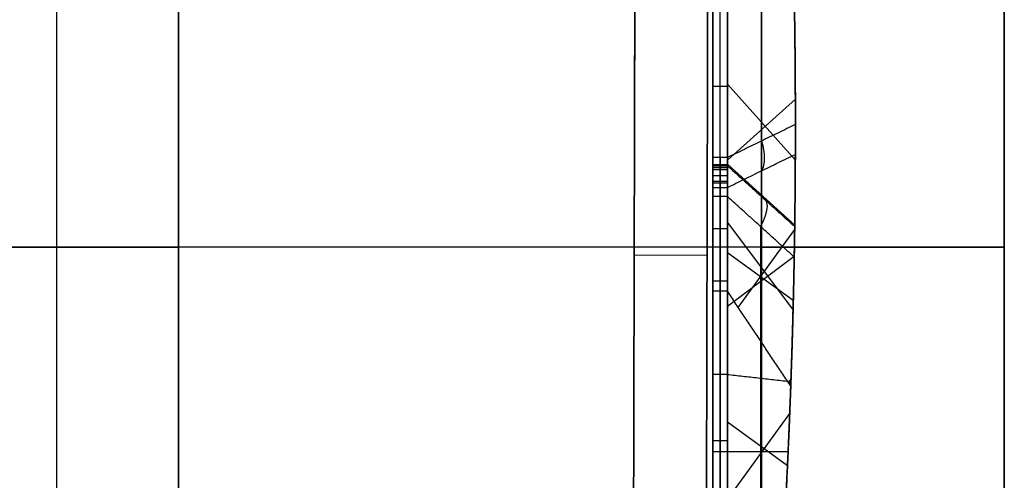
# Model space of a CAD drawing. Header units: millimetres. Extents: x -398 to 387, y -563 to 552.
# Tile 242 of 256: x 367 to 387, y -5 to 5. Entities that reach past the tile are written whole.
import ezdxf

# ---------------------------------------------------------------- set-up
doc = ezdxf.new("R2010")
doc.units = ezdxf.units.MM
doc.layers.add('Livello 01', color=7, linetype='Continuous')

# ---------------------------------------------------------------- blocks, each defined once
blk = doc.blocks.new('LOGOKMEDIOTIT')
at = {"layer": 'Livello 01', "color": 254, "true_color": 0xcad1ee}
for p, q in [((291.758, 305.284, -0.15), (302.253, 305.284, -0.15)), ((297.005, 305.284), (297.005, 304.409, 1.25)), ((297.005, 305.284, -0.3), (297.005, 305.284)), ((300.306, 294.493, -0.15), (308.741, 305.038, -0.15)), ((292.128, 304.803, 0.688), (301.631, 304.803, 0.688)), ((301.663, 303.713, 1.386), (302.916, 304.683, 0)), ((302.887, 304.465, -0.15), (300.306, 294.493, -0.15)), ((299.97, 293.824, 0.224), (301.576, 303.269, 1.385)), ((303.005, 296.3, 1.398), (304.564, 299.817)), ((304.523, 299.766, -0.3), (304.523, 299.766)), ((301.596, 299.479, -0.3), (301.596, 299.479)), ((303.462, 277.073, -0.3), (303.462, 298.439, -0.3)), ((303.004, 297.866), (304.258, 297.866, 1.399)), ((300.111, 297.531, 1.357), (301.092, 297.531)), ((310.791, 291.179, -0.3), (287.483, 291.179, -0.3)), ((296.017, 278.116), (297.788, 288.317, 1.283)), ((298.592, 287.842, -0.15), (295.87, 277.561, -0.15)), ((302.44, 277.5, -0.15), (298.592, 287.842, -0.15)), ((301.721, 279.432), (299.912, 287.008, 1.352)), ((296.711, 284.122, 1.237), (297.607, 284.122)), ((299.997, 284.066), (301.025, 284.066, 1.376)), ((297.231, 282.701, -0.3), (297.231, 282.701)), ((300.516, 282.671, -0.3), (300.516, 282.671)), ((303.395, 277.563, 0.7), (313.959, 277.563, 0.7)), ((303.054, 277.073, -0.15), (314.706, 277.073, -0.15))]:
    blk.add_line(p, q, dxfattribs=at)
at = {"layer": 'Livello 01', "color": 254, "true_color": 0xcad1ee, "extrusion": (0.595357, 0.460847, -0.658157)}
blk.add_arc((55.88, 279.687, 319.605), 0.8, 49.6269, 130.3731, dxfattribs=at)
at = {"layer": 'Livello 01', "color": 254, "true_color": 0xcad1ee, "extrusion": (-0.370239, -0.532816, -0.76094)}
blk.add_arc((90.389, -305.438, -260.751), 0.8, 62.1321, 117.8679, dxfattribs=at)
at = {"layer": 'Livello 01', "color": 254, "true_color": 0xcad1ee}
for points in [[(302.253, 305.284), (291.758, 305.284)], [(291.758, 305.284, -0.3), (302.253, 305.284, -0.3)], [(301.008, 304.321, 1.376), (302.253, 305.284)], [(302.253, 305.284), (302.253, 305.284, -0.3)], [(308.741, 305.038), (300.306, 294.493)], [(300.306, 294.493, -0.3), (308.741, 305.038, -0.3)], [(302.571, 305.224, -0.3), (302.571, 305.224)], [(302.799, 305.052), (302.799, 305.052, -0.3)], [(302.909, 304.788, -0.3), (302.909, 304.788)], [(300.306, 294.493), (302.887, 304.465)], [(302.887, 304.465, -0.3), (300.306, 294.493, -0.3)], [(302.887, 304.465), (301.634, 303.494, 1.386)], [(302.887, 304.465, -0.3), (302.887, 304.465)], [(298.351, 290.588, 1.304), (300.306, 294.493)], [(300.306, 294.493), (300.306, 294.493, -0.3)], [(298.449, 290.758, 1.262), (298.384, 290.628, 1.305)], [(298.592, 287.842), (298.449, 290.758, 1.262)], [(298.486, 290.752, 1.309), (298.449, 290.758, 1.262)], [(295.87, 277.561), (298.592, 287.842)], [(298.592, 287.842, -0.3), (295.87, 277.561, -0.3)], [(298.592, 287.842), (298.592, 287.842, -0.3)], [(298.592, 287.842), (302.44, 277.5)], [(302.44, 277.5, -0.3), (298.592, 287.842, -0.3)], [(302.44, 277.5), (303.121, 278.479, 1.399)], [(303.735, 278.053, 1.4), (303.054, 277.073)], [(302.44, 277.5, -0.3), (302.44, 277.5)], [(302.537, 277.322, -0.3), (302.537, 277.322)], [(302.677, 277.186), (302.677, 277.186, -0.3)], [(302.853, 277.102, -0.3), (302.853, 277.102)], [(303.054, 277.073), (314.706, 277.073)], [(314.706, 277.073, -0.3), (303.054, 277.073, -0.3)], [(303.054, 277.073), (303.054, 277.073, -0.3)]]:
    blk.add_open_spline(points, degree=1, dxfattribs=at)
for points, weights, degree in [([(302.253, 305.284, -0.3), (302.492, 305.284, -0.3), (302.681, 305.203, -0.3), (302.799, 305.052, -0.3)], [1, 0.959049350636, 0.959049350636, 1], 3), ([(302.799, 305.052), (302.681, 305.203), (302.492, 305.284), (302.253, 305.284)], [1, 0.959049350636, 0.959049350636, 1], 3), ([(302.253, 305.284, -0.15), (302.492, 305.284, -0.15), (302.681, 305.203, -0.15), (302.799, 305.052, -0.15)], [1, 0.959049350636, 0.959049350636, 1], 3), ([(302.799, 305.052, -0.3), (302.916, 304.9, -0.3), (302.947, 304.696, -0.3), (302.887, 304.465, -0.3)], [1, 0.959049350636, 0.959049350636, 1], 3), ([(302.887, 304.465), (302.947, 304.696), (302.916, 304.9), (302.799, 305.052)], [1, 0.959049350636, 0.959049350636, 1], 3), ([(302.799, 305.052, -0.15), (302.916, 304.9, -0.15), (302.947, 304.696, -0.15), (302.887, 304.465, -0.15)], [1, 0.959049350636, 0.959049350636, 1], 3), ([(301.008, 304.321, 1.376), (298.094, 304.358, 1.323), (295.182, 304.454, 1.186), (292.276, 304.61, 0.963)], [1, 0.999716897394, 0.999716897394, 1], 3), ([(298.486, 290.752, 1.309), (302.05, 295.067, 1.433), (305.616, 299.528, 1.43), (309.179, 304.128, 1.3)], [1, 0.999576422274, 0.999576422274, 1], 3), ([(298.351, 290.588, 1.304), (299.445, 294.923, 1.343), (300.539, 299.225, 1.37), (301.634, 303.494, 1.386)], [1, 0.999960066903, 0.999960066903, 1], 3), ([(309.828, 291.45, 1.275), (304.446, 291.45, 1.495), (299.062, 291.45, 1.328)], [0.99629782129, 0.996390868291, 0.997769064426], 2), ([(298.432, 290.91, 1.307), (294.683, 290.91, 1.175), (290.945, 290.91, 0.856)], [0.997381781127, 0.996913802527, 0.997069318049], 2), ([(303.121, 278.479, 1.399), (301.575, 282.619, 1.393), (300.031, 286.711, 1.363), (298.486, 290.752, 1.309)], [1, 0.999920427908, 0.999920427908, 1], 3), ([(295.244, 278.373, 1.161), (296.29, 282.486, 1.22), (297.337, 286.571, 1.268), (298.384, 290.628, 1.305)], [1, 0.999963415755, 0.999963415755, 1], 3), ([(298.384, 290.628, 1.305), (298.367, 290.608, 1.305), (298.351, 290.588, 1.304)], [1, 0.999999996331, 1], 2), ([(313.558, 277.827, 1.076), (310.288, 277.977, 1.292), (307.012, 278.053, 1.399), (303.735, 278.053, 1.4)], [1, 0.999642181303, 0.999642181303, 1], 3), ([(302.677, 277.186, -0.3), (302.57, 277.261, -0.3), (302.489, 277.368, -0.3), (302.44, 277.5, -0.3)], [1, 0.980382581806, 0.980382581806, 1], 3), ([(302.44, 277.5), (302.489, 277.368), (302.57, 277.261), (302.677, 277.186)], [1, 0.980382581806, 0.980382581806, 1], 3), ([(302.677, 277.186, -0.15), (302.57, 277.261, -0.15), (302.489, 277.368, -0.15), (302.44, 277.5, -0.15)], [1, 0.980382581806, 0.980382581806, 1], 3), ([(303.054, 277.073, -0.3), (302.913, 277.073, -0.3), (302.785, 277.112, -0.3), (302.677, 277.186, -0.3)], [1, 0.980382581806, 0.980382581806, 1], 3), ([(302.677, 277.186), (302.785, 277.112), (302.913, 277.073), (303.054, 277.073)], [1, 0.980382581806, 0.980382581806, 1], 3), ([(303.054, 277.073, -0.15), (302.913, 277.073, -0.15), (302.785, 277.112, -0.15), (302.677, 277.186, -0.15)], [1, 0.980382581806, 0.980382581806, 1], 3)]:
    blk.add_rational_spline(points, weights, degree=degree, dxfattribs=at)
for points, knots in [([(301.634, 303.494, 1.386), (301.659, 303.594, 1.386), (301.67, 303.697, 1.386), (301.646, 303.899, 1.386), (301.609, 303.998, 1.385), (301.488, 304.161, 1.384), (301.402, 304.224, 1.382), (301.213, 304.302, 1.379), (301.111, 304.32, 1.377), (301.008, 304.321, 1.376)], [0, 0, 0, 0, 0.308961, 0.308961, 0.617922, 0.617922, 0.926882, 0.926882, 1.235843, 1.235843, 1.235843, 1.235843]), ([(303.121, 278.479, 1.399), (303.167, 278.354, 1.399), (303.249, 278.242, 1.399), (303.467, 278.091, 1.4), (303.601, 278.053, 1.4), (303.735, 278.053, 1.4)], [0, 0, 0, 0, 0.405514, 0.405514, 0.811028, 0.811028, 0.811028, 0.811028])]:
    blk.add_open_spline(points, degree=3, knots=knots, dxfattribs=at)

msp = doc.modelspace()

# ---------------------------------------------------------------- linework, layer by layer
at = {"layer": 'Livello 01', "color": 254, "true_color": 0xcad1ee}
for p, q in [((387, -547, -169.5), (387, 547, -169.5)), ((387, -547, 180.5), (387, 547, 180.5)), ((367.5, -542, 182.5), (367.5, 542, 182.5)), ((370, -542, 179), (370, 542, 179)), ((387, 0, -164.5), (-358, 0, -164.5)), ((382, 0, -179.5), (-353, 0, -179.5)), ((382, 0, 190.5), (51.5, 0, 190.5)), ((365, 0, 182.5), (370, 0, 182.5)), ((387, 0, 175.5), (370, 0, 175.5)), ((370, 0, 182.5), (370, 0, 175.5)), ((387, 0, -174.5), (387, 0, -164.5)), ((387, 0, 175.5), (387, 0, 185.5))]:
    msp.add_line(p, q, dxfattribs=at)
at = {"layer": 'Livello 01'}
for p, q in [((379.449, 28.336, 5.5), (379.314, -28.664, 5.5)), ((380.815, -28.167, 5.5), (380.948, 27.832, 5.5)), ((380.881, -0.167, -158.5), (379.381, -0.164, -158.5)), ((380.881, -0.167, 169.5), (379.381, -0.164, 169.5)), ((379.381, -0.164, -158.5), (379.381, -0.164, 169.5)), ((380.881, -0.167, -158.5), (380.881, -0.167, 169.5))]:
    msp.add_line(p, q, dxfattribs=at)
at = {"layer": 'Livello 01', "color": 254, "true_color": 0xcad1ee, "extrusion": (0, -1, 0)}
for centre, start, end in [((382, 185.5), 0, 90), ((382, -174.5), 270, 0)]:
    msp.add_arc(centre, 5, start, end, dxfattribs=at)
at = {"layer": 'Livello 01', "color": 254, "true_color": 0xcad1ee}
for points in [[(382, -547, -179.5), (382, 547, -179.5)], [(382, 547, 190.5), (382, -547, 190.5)], [(387, 547, -164.5), (387, -547, -164.5)], [(387, -547, -174.5), (387, 547, -174.5)], [(387, 547, 185.5), (387, -547, 185.5)], [(387, -547, 175.5), (387, 547, 175.5)], [(370, -542, 175.5), (370, 542, 175.5)], [(370, 542, 182.5), (370, -542, 182.5)]]:
    msp.add_open_spline(points, degree=1, dxfattribs=at)
at = {"layer": 'Livello 01'}
for points in [[(379.449, 28.336, -158.5), (379.314, -28.664, -158.5)], [(379.314, -28.664, 169.5), (379.449, 28.336, 169.5)], [(380.815, -28.167, -158.5), (380.948, 27.832, -158.5)], [(380.948, 27.832, 169.5), (380.815, -28.167, 169.5)]]:
    msp.add_open_spline(points, degree=1, dxfattribs=at)

# ---------------------------------------------------------------- block references
at = {"layer": 'Livello 01', "extrusion": (1, 1.03373e-16, 1.34938e-16)}
msp.add_blockref('LOGOKMEDIOTIT', (-301.209, -285.443, 381.3), dxfattribs=at)

doc.saveas('drawing.dxf')
